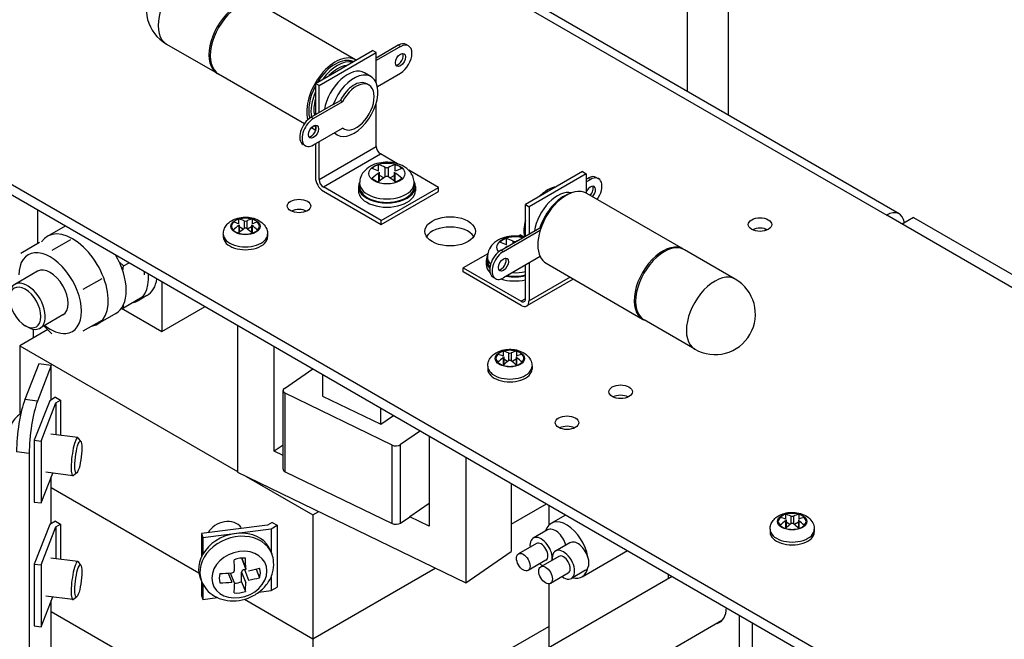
# Model space of a CAD drawing. Header units: inches. Extents: x 0 to 40.7, y 0 to 26.
# Tile 22 of 39: x 34.6 to 36.7, y 9.9 to 11.2. Entities that reach past the tile are written whole.
import ezdxf

# ---------------------------------------------------------------- set-up
doc = ezdxf.new("R2010")
doc.units = ezdxf.units.IN
doc.header["$LTSCALE"] = 0.5
doc.header["$MEASUREMENT"] = 0
doc.layers.add('AM_VIS', color=7, linetype='Continuous', lineweight=30)

msp = doc.modelspace()

# ---------------------------------------------------------------- linework, layer by layer
at = {"layer": 'AM_VIS', "color": 142}
for p, q in [((32.6449, 11.96), (37.672, 9.0576)), ((32.6449, 11.9377), (37.672, 9.0353)), ((35.6072, 11.2768), (36.4883, 10.7681)), ((36.5156, 10.7708), (35.6346, 11.2795)), ((36.8502, 10.5591), (36.4883, 10.7681))]:
    msp.add_line(p, q, dxfattribs=at)
at = {"layer": 'AM_VIS', "color": 80}
msp.add_line((36.0573, 11.0354), (36.0573, 11.7135), dxfattribs=at)
at = {"layer": 'AM_VIS', "color": 140}
for p, q in [((36.1449, 11.6611), (36.1449, 10.9848)), ((36.5463, 10.7632), (36.5215, 10.7489)), ((36.5463, 10.7632), (36.8974, 10.5605))]:
    msp.add_line(p, q, dxfattribs=at)
at = {"layer": 'AM_VIS', "color": 113}
for p, q in [((35.3388, 11.1041), (35.13, 11.2247)), ((35.2521, 11.0532), (35.3758, 11.1246)), ((35.3835, 11.1201), (35.3758, 11.1246)), ((35.4312, 11.1355), (35.3835, 11.108)), ((35.4361, 11.1326), (35.3835, 11.1023)), ((35.4361, 11.1326), (35.4312, 11.1355)), ((35.4536, 11.1344), (35.4487, 11.1372)), ((35.2598, 11.0487), (35.3835, 11.1201)), ((35.3835, 11.0543), (35.3835, 11.1201)), ((35.2281, 10.9659), (35.0425, 11.0731)), ((35.372, 11.068), (35.3581, 11.0761)), ((35.386, 11.0465), (35.4361, 11.0755)), ((35.2521, 11.0532), (35.2521, 10.9853)), ((35.2598, 11.0487), (35.2521, 11.0532)), ((35.2598, 10.9898), (35.2598, 11.0487)), ((35.3679, 11.0494), (35.3629, 11.0523)), ((35.2904, 11.0075), (35.2428, 10.9799)), ((35.3108, 11.0135), (35.2477, 10.9771)), ((35.2904, 11.0075), (35.3059, 11.0164)), ((35.3108, 11.0135), (35.3059, 11.0164)), ((35.3835, 10.9165), (35.3835, 11.0109)), ((35.2477, 10.9771), (35.2428, 10.9799)), ((35.2513, 10.9525), (35.2432, 10.9572)), ((35.2477, 10.9199), (35.3108, 10.9564)), ((35.2521, 10.9625), (35.2521, 10.9503)), ((35.3132, 10.9547), (35.3106, 10.9562)), ((35.2992, 10.9418), (35.2924, 10.9457)), ((35.2302, 10.9182), (35.2253, 10.9211)), ((35.2521, 10.9224), (35.2521, 10.8495)), ((35.2598, 10.8451), (35.2598, 10.9269)), ((35.2598, 10.8451), (35.3835, 10.9165)), ((35.2691, 10.829), (35.3928, 10.9004)), ((35.4294, 10.8793), (35.3928, 10.9004)), ((35.5181, 10.8281), (35.454, 10.8651)), ((35.8303, 10.8622), (35.7065, 10.7908)), ((35.838, 10.8578), (35.7142, 10.7863)), ((35.8303, 10.8622), (35.838, 10.8578)), ((35.838, 10.8578), (35.838, 10.8159)), ((35.838, 10.8456), (35.8423, 10.8481)), ((35.8423, 10.8481), (35.8473, 10.8453)), ((35.8598, 10.8499), (35.8648, 10.847)), ((35.3944, 10.7567), (35.2691, 10.829)), ((35.3944, 10.7567), (35.5181, 10.8281)), ((35.5181, 10.8192), (35.5181, 10.8281)), ((35.838, 10.8399), (35.8473, 10.8453)), ((35.2691, 10.8201), (35.3944, 10.7477)), ((35.3944, 10.7477), (35.5181, 10.8192)), ((35.8387, 10.8155), (36.0476, 10.6949)), ((35.7065, 10.7229), (35.7065, 10.7908)), ((35.7065, 10.7908), (35.7142, 10.7863)), ((35.7142, 10.7863), (35.7142, 10.7274)), ((35.3944, 10.7477), (35.3944, 10.7567)), ((35.6539, 10.6925), (35.7379, 10.741)), ((35.7379, 10.741), (35.7397, 10.7399)), ((35.6589, 10.6897), (35.7383, 10.7355)), ((35.6957, 10.7256), (35.6905, 10.7226)), ((35.6957, 10.7256), (35.7034, 10.7211)), ((35.6249, 10.6847), (35.5719, 10.6541)), ((35.6539, 10.6925), (35.6589, 10.6897)), ((35.7383, 10.6784), (35.6589, 10.6325)), ((35.7065, 10.5872), (35.7065, 10.66)), ((35.7142, 10.6645), (35.7142, 10.5827)), ((35.7512, 10.6639), (35.9601, 10.5434)), ((35.5719, 10.6452), (35.5719, 10.6541)), ((35.5719, 10.6541), (35.6972, 10.5818)), ((35.6972, 10.5729), (35.5719, 10.6452)), ((35.6364, 10.6336), (35.6414, 10.6308)), ((35.8031, 10.634), (35.7142, 10.5827)), ((35.8101, 10.6299), (35.7093, 10.5717)), ((35.7065, 10.5872), (35.6972, 10.5818))]:
    msp.add_line(p, q, dxfattribs=at)
at = {"layer": 'AM_VIS', "color": 222}
for p, q in [((34.9296, 11.1383), (35.0395, 11.0749)), ((35.0395, 11.0749), (35.0411, 11.074)), ((36.1604, 10.6298), (36.0506, 10.6932)), ((36.0729, 10.4782), (35.9631, 10.5416))]:
    msp.add_line(p, q, dxfattribs=at)
at = {"layer": 'AM_VIS', "color": 161}
for p, q in [((35.3887, 10.8634), (35.3887, 10.8772)), ((35.4032, 10.8509), (35.4032, 10.8715)), ((35.4103, 10.8509), (35.4103, 10.8715)), ((35.4248, 10.8634), (35.4248, 10.8772)), ((35.3889, 10.8401), (35.3889, 10.8592)), ((35.3904, 10.8413), (35.3904, 10.8614)), ((35.3997, 10.8485), (35.3904, 10.8538)), ((35.4231, 10.8538), (35.4138, 10.8485)), ((35.4231, 10.8413), (35.4231, 10.8614)), ((35.4246, 10.8401), (35.4246, 10.8592)), ((35.3451, 10.8299), (35.3451, 10.821)), ((35.3477, 10.8299), (35.3477, 10.8374)), ((35.4658, 10.8299), (35.4658, 10.8374)), ((35.4684, 10.8299), (35.4684, 10.821)), ((35.6653, 10.7037), (35.6653, 10.7176)), ((35.6655, 10.6992), (35.6655, 10.6995)), ((35.667, 10.7001), (35.667, 10.7017)), ((35.6797, 10.7074), (35.6797, 10.7118)), ((35.6869, 10.7116), (35.6869, 10.7118)), ((35.6242, 10.6702), (35.6242, 10.6777)), ((35.6216, 10.6702), (35.6216, 10.6613)), ((36.0151, 9.992), (36.0151, 9.9814)), ((36.1697, 9.7468), (36.1697, 9.9027)), ((36.1976, 9.7629), (36.1976, 9.8866))]:
    msp.add_line(p, q, dxfattribs=at)
at = {"layer": 'AM_VIS', "color": 31}
for p, q in [((34.6513, 10.7074), (34.6513, 10.7793)), ((34.7104, 10.7446), (34.6717, 10.7222)), ((34.6142, 10.686), (34.6549, 10.7095)), ((34.6819, 10.692), (34.7226, 10.7155)), ((34.8273, 10.6668), (34.8365, 10.6581)), ((34.8351, 10.6473), (34.8365, 10.6581)), ((34.8365, 10.6581), (34.8489, 10.6652)), ((34.6507, 10.647), (34.6012, 10.6184)), ((34.881, 10.6468), (34.8811, 10.6387)), ((34.7495, 10.6078), (34.7902, 10.6314)), ((34.9197, 10.6244), (34.9197, 10.5164)), ((34.8365, 10.5679), (34.8773, 10.5914)), ((34.8874, 10.5942), (34.8681, 10.583)), ((34.8357, 10.5728), (34.8365, 10.5678)), ((34.9197, 10.5164), (35.0132, 10.5704)), ((34.7054, 10.5522), (34.6559, 10.5237)), ((34.8197, 10.5551), (34.7811, 10.5328)), ((34.8323, 10.5668), (34.9197, 10.5164)), ((34.8325, 10.5672), (34.8365, 10.5678)), ((34.6239, 10.5291), (34.6286, 10.5264)), ((34.6644, 10.5285), (34.6818, 10.5115)), ((34.7495, 10.5176), (34.7902, 10.5411)), ((34.653, 10.4464), (34.6231, 10.3694)), ((34.6803, 10.4429), (34.6505, 10.3658)), ((34.6803, 10.4429), (34.653, 10.4464)), ((34.6803, 10.3687), (34.6803, 10.4429)), ((34.6505, 10.3658), (34.6231, 10.3694)), ((34.6325, 10.2526), (34.6052, 10.2562)), ((34.6325, 10.2526), (34.6325, 8.0967)), ((34.6803, 10.1008), (34.6803, 10.2022)), ((34.6803, 9.8329), (34.6803, 9.9343))]:
    msp.add_line(p, q, dxfattribs=at)
at = {"layer": 'AM_VIS', "color": 62}
for p, q in [((35.0858, 10.7594), (35.0858, 10.7491)), ((35.086, 10.7457), (35.086, 10.7292)), ((35.0872, 10.7475), (35.0872, 10.7303)), ((35.0957, 10.7376), (35.0872, 10.7425)), ((35.0976, 10.7557), (35.0976, 10.739)), ((35.1034, 10.7557), (35.1034, 10.739)), ((35.1138, 10.7425), (35.1053, 10.7376)), ((35.1138, 10.7475), (35.1138, 10.7303)), ((35.115, 10.7457), (35.115, 10.7292)), ((35.1152, 10.7594), (35.1152, 10.7491)), ((35.0526, 10.727), (35.0526, 10.7209)), ((35.1484, 10.727), (35.1484, 10.7209)), ((35.6581, 10.4736), (35.6581, 10.4633)), ((35.6699, 10.47), (35.6699, 10.4532)), ((35.6757, 10.47), (35.6757, 10.4532)), ((35.6875, 10.4736), (35.6875, 10.4633)), ((35.6583, 10.4599), (35.6583, 10.4434)), ((35.6595, 10.4618), (35.6595, 10.4445)), ((35.668, 10.4518), (35.6595, 10.4567)), ((35.6861, 10.4567), (35.6776, 10.4518)), ((35.6861, 10.4618), (35.6861, 10.4445)), ((35.6873, 10.4599), (35.6873, 10.4434)), ((35.6249, 10.4412), (35.6249, 10.4352)), ((35.7207, 10.4412), (35.7207, 10.4352)), ((36.2691, 10.1209), (36.2691, 10.1106)), ((36.2693, 10.1071), (36.2693, 10.0906)), ((36.2705, 10.109), (36.2705, 10.0918)), ((36.279, 10.099), (36.2705, 10.104)), ((36.2809, 10.1172), (36.2809, 10.1004)), ((36.2867, 10.1172), (36.2867, 10.1004)), ((36.2971, 10.104), (36.2886, 10.099)), ((36.2971, 10.109), (36.2971, 10.0918)), ((36.2983, 10.1071), (36.2983, 10.0906)), ((36.2985, 10.1209), (36.2985, 10.1106)), ((36.2359, 10.0885), (36.2359, 10.0824)), ((36.3317, 10.0885), (36.3317, 10.0824))]:
    msp.add_line(p, q, dxfattribs=at)
at = {"layer": 'AM_VIS', "color": 210}
for p, q in [((36.2251, 10.7376), (36.2252, 10.7345)), ((36.2252, 10.7376), (36.2252, 10.7386))]:
    msp.add_line(p, q, dxfattribs=at)
at = {"layer": 'AM_VIS', "color": 212}
for p, q in [((35.0832, 10.53), (35.0832, 10.2121)), ((35.1628, 10.2575), (35.1628, 10.4841)), ((35.185, 10.3934), (35.2465, 10.4357)), ((35.2675, 10.4236), (35.2675, 10.3765)), ((35.1819, 10.2188), (35.1819, 10.3885)), ((35.1866, 10.213), (35.1866, 10.3827)), ((35.4178, 10.2706), (35.1866, 10.3827)), ((35.2675, 10.3765), (35.3932, 10.3156)), ((35.3932, 10.3156), (35.3932, 10.351)), ((35.3932, 10.3156), (35.4212, 10.3348)), ((35.4794, 10.3012), (35.4363, 10.2716)), ((35.4363, 10.1019), (35.4363, 10.2716)), ((35.4979, 10.2906), (35.4979, 10.0952)), ((35.1819, 10.2707), (35.1628, 10.2575)), ((35.1819, 10.2482), (35.1628, 10.2575)), ((35.4178, 10.101), (35.4178, 10.2706)), ((35.5775, 10.2446), (35.5775, 9.9726)), ((35.0832, 10.2121), (35.5775, 9.9726)), ((35.1866, 10.213), (35.4178, 10.101)), ((35.6759, 10.1878), (35.6759, 10.0404)), ((35.4979, 10.1443), (35.456, 10.1154)), ((35.4363, 10.1019), (35.456, 10.1154)), ((35.4979, 10.0952), (35.456, 10.1154)), ((35.5775, 9.9726), (35.6759, 10.0404))]:
    msp.add_line(p, q, dxfattribs=at)
at = {"layer": 'AM_VIS', "color": 133}
for p, q in [((34.6725, 10.5205), (34.6123, 10.4857)), ((34.6123, 10.4857), (34.6123, 10.3375)), ((34.6123, 10.4857), (35.0832, 10.2139)), ((34.6768, 10.3667), (34.6436, 10.2813)), ((34.6583, 10.2794), (34.6904, 10.362)), ((34.6896, 10.3741), (34.6768, 10.3667)), ((34.6896, 10.3741), (34.7005, 10.3679)), ((34.6904, 10.362), (34.7005, 10.3679)), ((34.6904, 10.362), (34.6904, 10.2929)), ((34.7005, 10.3679), (34.7005, 10.2916)), ((34.6436, 10.2813), (34.6583, 10.2794)), ((34.6436, 10.2813), (34.6436, 10.1473)), ((34.6583, 10.2794), (34.6583, 10.1454)), ((34.6583, 10.1454), (34.6833, 10.21)), ((35.1022, 10.2029), (35.2465, 10.1196)), ((34.6803, 10.1786), (34.9999, 9.9941)), ((34.6436, 10.1473), (34.6583, 10.1454)), ((35.6759, 10.0996), (35.7523, 10.1437)), ((35.2465, 10.1196), (35.2591, 10.1269)), ((35.1583, 10.1035), (35.1482, 10.0977)), ((35.1583, 10.1035), (35.1692, 10.0973)), ((35.2465, 10.1196), (35.2465, 9.8517)), ((35.1482, 10.0977), (35.0051, 10.0792)), ((35.0084, 10.0707), (35.1563, 10.0898)), ((35.1563, 10.0898), (35.1692, 10.0973)), ((35.1563, 10.0898), (35.1563, 10.0388)), ((35.1692, 10.0973), (35.1692, 9.9633)), ((35.0051, 10.0792), (35.0084, 10.0707)), ((35.0051, 10.0792), (35.0051, 10.0285)), ((35.0084, 10.0707), (35.0084, 10.0348)), ((35.2465, 9.8517), (35.5114, 10.0046)), ((35.0051, 9.9773), (35.0051, 9.9452)), ((35.1563, 9.986), (35.1563, 9.9559)), ((35.0084, 9.97), (35.0084, 9.9367)), ((35.1294, 9.9524), (35.1563, 9.9559)), ((35.1563, 9.9559), (35.1692, 9.9633)), ((35.0051, 9.9452), (35.0084, 9.9367)), ((35.0084, 9.9367), (35.0398, 9.9408)), ((35.0985, 9.9371), (35.2465, 9.8517))]:
    msp.add_line(p, q, dxfattribs=at)
at = {"layer": 'AM_VIS', "color": 52}
msp.add_line((34.6411, 10.5215), (34.6411, 10.5023), dxfattribs=at)
at = {"layer": 'AM_VIS', "color": 53}
for p, q in [((34.7377, 10.2868), (34.6794, 10.2943)), ((34.7443, 10.2787), (34.739, 10.2859)), ((34.727, 10.2043), (34.6688, 10.2119)), ((34.7355, 10.2104), (34.7285, 10.2048)), ((35.1549, 10.0423), (35.1575, 10.0355)), ((34.7377, 10.0189), (34.6794, 10.0264)), ((34.7443, 10.0108), (34.739, 10.018)), ((35.0924, 10.0261), (35.1013, 10.0032)), ((35.0926, 10.0247), (35.1016, 10.0017)), ((35.0923, 9.975), (35.0923, 9.9957)), ((35.0923, 9.9957), (35.1013, 9.9727)), ((35.0984, 10.0015), (35.1015, 10.0019)), ((35.0984, 10.0015), (35.1073, 9.9785)), ((35.124, 10.0024), (35.1312, 9.9838)), ((35.0028, 9.9833), (35.0054, 9.9765)), ((35.0631, 9.9937), (35.0708, 9.9738)), ((35.0677, 9.994), (35.0767, 9.9709)), ((35.0923, 9.975), (35.1005, 9.9541)), ((34.727, 9.9364), (34.6688, 9.944)), ((34.7355, 9.9425), (34.7285, 9.9369))]:
    msp.add_line(p, q, dxfattribs=at)
at = {"layer": 'AM_VIS', "color": 171}
for p, q in [((34.6803, 10.1786), (34.9999, 9.9941)), ((35.6759, 10.0996), (35.7523, 10.1437)), ((35.7569, 10.141), (35.7569, 10.0972)), ((34.6896, 10.1062), (34.6768, 10.0988)), ((34.6896, 10.1062), (34.7005, 10.0999)), ((34.6768, 10.0988), (34.6436, 10.0134)), ((34.6583, 10.0115), (34.6904, 10.0941)), ((34.6904, 10.0941), (34.7005, 10.0999)), ((34.6904, 10.0941), (34.6904, 10.025)), ((34.7005, 10.0999), (34.7005, 10.0237)), ((34.6436, 10.0134), (34.6583, 10.0115)), ((34.6436, 10.0134), (34.6436, 9.8794)), ((34.6583, 10.0115), (34.6583, 9.8775)), ((35.2465, 9.8517), (35.5114, 10.0046)), ((35.7569, 9.9706), (35.7569, 9.8785)), ((34.6583, 9.8775), (34.6833, 9.9421)), ((35.0985, 9.9371), (35.2465, 9.8517)), ((34.6803, 9.9106), (34.9999, 9.7262)), ((34.6803, 9.9106), (34.9999, 9.7262)), ((34.6436, 9.8794), (34.6583, 9.8775)), ((35.2465, 9.5838), (35.7569, 9.8785)), ((35.2465, 9.5838), (35.7569, 9.8785)), ((35.7569, 9.8785), (35.7569, 9.8324)), ((35.2465, 9.8517), (35.2465, 9.5838))]:
    msp.add_line(p, q, dxfattribs=at)
at = {"layer": 'AM_VIS', "color": 103}
for p, q in [((35.7622, 10.1015), (35.7938, 10.1197)), ((35.7544, 10.0872), (35.7234, 10.0693)), ((35.8027, 10.0593), (35.7718, 10.0414)), ((35.7301, 10.0578), (35.6914, 10.0355)), ((35.829, 9.9859), (35.9273, 10.0427)), ((35.7509, 10.0218), (35.7122, 9.9995)), ((35.7784, 10.0299), (35.7398, 10.0076)), ((35.8368, 10.0002), (35.8059, 9.9823)), ((35.7992, 9.9939), (35.7605, 9.9716))]:
    msp.add_line(p, q, dxfattribs=at)
at = {"layer": 'AM_VIS', "color": 12}
for p, q in [((36.0242, 9.9867), (35.6965, 9.7975)), ((36.1317, 9.8909), (35.7648, 9.6791))]:
    msp.add_line(p, q, dxfattribs=at)
at = {"layer": 'AM_VIS', "color": 222}
for centre, radius, start, end in [((34.9734, 11.214), 0.0875, 60, 240), ((36.0317, 10.6593), 0.0388, 60.846, 98.1191), ((36.1167, 10.554), 0.0875, 240, 60), ((35.983, 10.5749), 0.0388, 201.8969, 239.1379)]:
    msp.add_arc(centre, radius, start, end, dxfattribs=at)
at = {"layer": 'AM_VIS', "color": 161}
for centre, radius, start, end in [((35.4067, 10.8803), 0.00949, 247.9516, 292.0484), ((35.4067, 10.8451), 0.00679, 58.3467, 121.6533), ((35.6833, 10.7206), 0.00949, 247.9516, 292.0484)]:
    msp.add_arc(centre, radius, start, end, dxfattribs=at)
at = {"layer": 'AM_VIS', "color": 62}
for centre, radius, start, end in [((35.0625, 10.6942), 0.0597, 66.8576, 78.7189), ((35.1551, 10.6519), 0.1165, 126.4023, 133.9879), ((35.0741, 10.7009), 0.0597, 66.8576, 78.7188), ((35.1005, 10.7638), 0.00857, 250.1861, 289.8136), ((35.1268, 10.7009), 0.0597, 101.2811, 113.1422), ((35.1384, 10.6942), 0.0597, 101.2811, 113.1422), ((35.0458, 10.6519), 0.1165, 46.012, 53.5975), ((35.1667, 10.6452), 0.1165, 126.4023, 133.9879), ((35.1005, 10.7346), 0.00522, 56.1921, 123.8076), ((35.0342, 10.6452), 0.1165, 46.012, 53.5975), ((35.6348, 10.4084), 0.0597, 66.8576, 78.7189), ((35.6464, 10.4151), 0.0597, 66.8576, 78.7188), ((35.6728, 10.478), 0.00857, 250.1861, 289.8136), ((35.6991, 10.4151), 0.0597, 101.2811, 113.1422), ((35.7108, 10.4084), 0.0597, 101.2811, 113.1422), ((35.7274, 10.3661), 0.1165, 126.4023, 133.9879), ((35.739, 10.3594), 0.1165, 126.4023, 133.9879), ((35.6728, 10.4489), 0.00522, 56.1921, 123.8076), ((35.6065, 10.3594), 0.1165, 46.012, 53.5975), ((35.6182, 10.3661), 0.1165, 46.012, 53.5975), ((36.2458, 10.0556), 0.0597, 66.8576, 78.7189), ((36.3384, 10.0134), 0.1165, 126.4023, 133.9879), ((36.2574, 10.0623), 0.0597, 66.8576, 78.7188), ((36.2838, 10.1253), 0.00857, 250.1861, 289.8136), ((36.2838, 10.0961), 0.00522, 56.1921, 123.8076), ((36.3101, 10.0623), 0.0597, 101.2811, 113.1422), ((36.3217, 10.0556), 0.0597, 101.2811, 113.1422), ((36.2291, 10.0134), 0.1165, 46.012, 53.5975), ((36.35, 10.0066), 0.1165, 126.4023, 133.9879), ((36.2175, 10.0066), 0.1165, 46.012, 53.5975)]:
    msp.add_arc(centre, radius, start, end, dxfattribs=at)
at = {"layer": 'AM_VIS', "color": 53}
for centre, radius, start, end in [((34.6362, 10.2992), 0.045, 118.9452, 163.7933), ((35.0707, 10.0005), 0.00626, 271.5145, 356.5039)]:
    msp.add_arc(centre, radius, start, end, dxfattribs=at)
at = {"layer": 'AM_VIS', "color": 222}
for centre, major_axis in [((34.9734, 11.214), (0.0437, 0.0758)), ((35.0832, 11.1506), (0.0437, 0.0758)), ((36.0068, 10.6174), (0.0438, 0.0758)), ((36.1167, 10.554), (0.0438, 0.0758))]:
    msp.add_ellipse(centre, major_axis=major_axis, ratio=0.57735, start_param=0, end_param=3.141593, dxfattribs=at)
at = {"layer": 'AM_VIS', "color": 113}
for centre, major_axis, start_param, end_param in [((35.0862, 11.1489), (0.0438, 0.0758), 0, 3.141593), ((35.4312, 11.1069), (0.0175, 0.0303), 0, 0.785398), ((35.4361, 11.104), (0.0175, 0.0303), 3.926991, 7.068583), ((35.2951, 11.0283), (0.0438, 0.0758), 6.266207, 8.915141), ((35.2951, 11.0283), (0.0408, 0.0707), 0.055, 1.515796), ((35.3, 11.0255), (0.0408, 0.0707), 0.194883, 1.375914), ((35.4361, 11.104), (0.0077, 0.0133), 5.497787, 11.780972), ((35.4312, 11.1069), (0.0077, 0.0133), 3.470753, 5.954025), ((35.3217, 11.013), (0.0364, 0.0631), 0, 2.144059), ((35.3, 11.0255), (0.0364, 0.0631), 0.411556, 1.159241), ((35.3356, 11.0049), (0.0364, 0.0631), 2.970314, 8.137792), ((35.2951, 11.0283), (0.0408, 0.0707), 1.625796, 2.636441), ((35.3356, 11.0049), (0.0273, 0.0474), 0, 1.661111), ((35.3405, 11.0021), (0.0273, 0.0474), 3.050107, 7.944296), ((35.3, 11.0255), (0.0408, 0.0707), 1.765679, 2.544572), ((35.3, 11.0255), (0.0364, 0.0631), 1.982352, 2.567639), ((35.2428, 10.9514), (0.0175, 0.0303), 0.785398, 3.141593), ((35.2477, 10.9485), (0.0175, 0.0303), 0.785398, 3.926991), ((35.2477, 10.9485), (0.0077, 0.0133), 5.497787, 11.780972), ((35.2428, 10.9514), (0.0077, 0.0133), 3.470753, 5.954025), ((35.2951, 11.0283), (0.0438, 0.0758), 2.961855, 3.158571), ((35.2951, 11.0283), (0.0408, 0.0707), 3.001024, 3.086593), ((35.3, 11.0255), (0.0408, 0.0707), 2.905009, 2.94671), ((35.3928, 10.9112), (-0.0066, 0.0114), 0.785398, 2.356194), ((35.2691, 10.8397), (-0.012, 0.0208), 0.785398, 2.356194), ((35.8423, 10.8196), (0.0175, 0.0303), 0, 0.785398), ((35.8473, 10.8167), (0.0175, 0.0303), 4.559648, 7.068583), ((35.2691, 10.8397), (-0.0066, 0.0114), 0.785398, 2.356194), ((35.7545, 10.7631), (0.0364, 0.0631), 0.411556, 1.159241), ((35.8473, 10.8167), (0.0077, 0.0133), 4.357202, 8.09828), ((35.8423, 10.8196), (0.0077, 0.0133), 4.357202, 5.954025), ((35.7761, 10.7506), (0.0364, 0.0631), 0.16914, 2.14465), ((35.79, 10.7426), (0.0408, 0.0707), 0.585762, 1.913351), ((35.795, 10.7397), (0.0437, 0.0758), 0, 1.944896), ((35.7545, 10.7631), (0.0364, 0.0631), 1.982352, 2.56823), ((35.795, 10.7397), (0.0437, 0.0758), 1.944896, 2.76793), ((36.0038, 10.6191), (0.0438, 0.0758), 6.250073, 9.45789), ((35.6539, 10.664), (0.0175, 0.0303), 0.785398, 3.141593), ((35.6589, 10.6611), (0.0175, 0.0303), 0.785398, 3.926991), ((35.6589, 10.6611), (0.0077, 0.0133), 5.497787, 11.780972), ((35.795, 10.7397), (0.0437, 0.0758), 2.76793, 3.141593), ((35.6539, 10.664), (0.0077, 0.0133), 3.470753, 5.954025), ((35.6972, 10.5925), (-0.0066, 0.0114), 2.356194, 3.926991), ((35.6972, 10.5925), (-0.012, 0.0208), 2.356194, 3.926991)]:
    msp.add_ellipse(centre, major_axis=major_axis, ratio=0.57735, start_param=start_param, end_param=end_param, dxfattribs=at)
at = {"layer": 'AM_VIS', "color": 161}
for centre, major_axis, start_param, end_param in [((35.4067, 10.8582), (-0.0391, 0), 5.497787, 11.780972), ((35.4067, 10.8586), (-0.037, 0), 5.221561, 5.774014), ((35.3996, 10.724), (-0.0819, 0.1418), 5.590257, 5.716689), ((35.4139, 10.7322), (-0.0819, 0.1418), 5.590257, 5.716689), ((35.3996, 10.7322), (0.0819, 0.1418), 0.566496, 0.692929), ((35.4139, 10.724), (0.0819, 0.1418), 0.566496, 0.692929), ((35.4067, 10.8586), (-0.037, 0), 3.650764, 4.203217), ((35.3996, 10.7322), (0.0819, 0.1418), 0.877868, 1.0043), ((35.4067, 10.8586), (-0.037, 0), 0.509172, 1.061625), ((35.4139, 10.724), (0.0819, 0.1418), 0.877868, 1.0043), ((35.3996, 10.724), (-0.0819, 0.1418), 5.278885, 5.405318), ((35.4139, 10.7322), (-0.0819, 0.1418), 5.278885, 5.405318), ((35.4067, 10.8586), (-0.037, 0), 2.079968, 2.632421), ((35.4067, 10.8299), (-0.0617, 0), 5.983534, 9.724429), ((35.4067, 10.8374), (-0.0591, 0), 0, 3.141593), ((35.4067, 10.8299), (-0.0591, 0), 0, 3.141593), ((35.4067, 10.821), (-0.0617, 0), 0, 3.141593), ((35.6833, 10.6985), (-0.0391, 0), 4.278523, 6.741994), ((35.6833, 10.6989), (-0.037, 0), 5.221561, 5.774014), ((35.6762, 10.5643), (-0.0819, 0.1418), 5.590257, 5.716689), ((35.6762, 10.5725), (0.0819, 0.1418), 0.877868, 0.898047), ((35.6904, 10.5725), (-0.0819, 0.1418), 5.590257, 5.716689), ((35.6762, 10.5725), (0.0819, 0.1418), 0.672749, 0.692929), ((35.6833, 10.6702), (-0.0617, 0), 5.983534, 6.788436), ((35.6833, 10.6777), (-0.0591, 0), 0, 0.485847), ((35.6833, 10.6613), (-0.0617, 0), 0, 0.521369), ((35.6833, 10.6702), (-0.0591, 0), 0, 0.433447), ((35.6833, 10.6702), (-0.0617, 0), 1.272842, 1.956402), ((35.6833, 10.6702), (-0.0591, 0), 1.296554, 1.974511), ((35.6833, 10.6777), (-0.0591, 0), 1.485512, 1.974511), ((35.6833, 10.6613), (-0.0617, 0), 1.066711, 1.956402), ((36.0924, 9.9471), (-0.0346, 0.0599), 2.99262, 3.930273)]:
    msp.add_ellipse(centre, major_axis=major_axis, ratio=0.57735, start_param=start_param, end_param=end_param, dxfattribs=at)
at = {"layer": 'AM_VIS', "color": 142}
for centre, major_axis, start_param, end_param in [((35.2165, 10.7879), (-0.0254, 0), 2.356194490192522, 8.639379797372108), ((35.2165, 10.7656), (-0.0254, 0), 4.00794, 5.416838), ((35.5435, 10.7331), (-0.0547, 0), 2.356194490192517, 8.639379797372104), ((36.2142, 10.7477), (-0.0254, 0), 2.356194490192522, 8.639379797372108), ((36.4883, 10.7234), (0.0273, 0.0474), 5.638249, 7.068583), ((35.5435, 10.7108), (-0.0547, 0), 3.50296, 5.921818), ((36.2142, 10.7254), (-0.0254, 0), 4.00794, 5.416838), ((35.9125, 10.3861), (-0.0254, 0), 2.356194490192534, 8.63937979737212), ((35.9125, 10.3637), (-0.0254, 0), 4.00794, 5.416838), ((35.7965, 10.3191), (-0.0254, 0), 2.356194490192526, 8.639379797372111), ((35.7965, 10.2967), (-0.0254, 0), 4.00794, 5.416838)]:
    msp.add_ellipse(centre, major_axis=major_axis, ratio=0.57735, start_param=start_param, end_param=end_param, dxfattribs=at)
at = {"layer": 'AM_VIS', "color": 62}
for centre, major_axis, start_param, end_param in [((35.1005, 10.7439), (-0.0317, 0), 2.35619449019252, 8.639379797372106), ((35.1005, 10.7442), (-0.0301, 0), 4.203214, 5.22155), ((35.1005, 10.7442), (-0.0301, 0), 5.774003, 6.792354), ((35.1005, 10.7442), (-0.0301, 0), 5.22155, 5.774003), ((35.1005, 10.7442), (-0.0301, 0), 3.926991, 4.203214), ((35.1005, 10.6384), (0.0665, 0.1152), 0.544996, 0.557106), ((35.1005, 10.7442), (-0.0301, 0), 3.650767, 3.926991), ((35.1005, 10.7442), (-0.0301, 0), 2.632432, 3.650767), ((35.1005, 10.727), (-0.0479, 0), 0, 3.141593), ((35.1005, 10.7209), (-0.0479, 0), 0, 3.141593), ((35.1005, 10.7442), (-0.0301, 0), 0.509168, 1.061628), ((35.1005, 10.7442), (-0.0301, 0), 1.061628, 2.079979), ((35.1005, 10.7442), (-0.0301, 0), 2.079979, 2.632432), ((35.6728, 10.4581), (-0.0317, 0), 2.356194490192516, 8.6393797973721), ((35.6728, 10.4584), (-0.0301, 0), 5.774003, 6.792354), ((35.6728, 10.4584), (-0.0301, 0), 5.22155, 5.774003), ((35.6728, 10.4584), (-0.0301, 0), 4.203214, 5.22155), ((35.6728, 10.4584), (-0.0301, 0), 3.926991, 4.203214), ((35.6728, 10.3526), (0.0665, 0.1152), 0.544996, 0.557106), ((35.6728, 10.4584), (-0.0301, 0), 3.650767, 3.926991), ((35.6728, 10.4584), (-0.0301, 0), 2.632432, 3.650767), ((35.6728, 10.4584), (-0.0301, 0), 0.509168, 1.061628), ((35.6728, 10.4584), (-0.0301, 0), 1.061628, 2.079979), ((35.6728, 10.4584), (-0.0301, 0), 2.079979, 2.632432), ((35.6728, 10.4412), (-0.0479, 0), 0, 3.141593), ((35.6728, 10.4352), (-0.0479, 0), 0, 3.141593), ((36.2838, 10.1054), (-0.0317, 0), 2.356194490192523, 8.639379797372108), ((36.2838, 10.1057), (-0.0301, 0), 4.203214, 5.22155), ((36.2838, 10.1057), (-0.0301, 0), 5.774003, 6.792354), ((36.2838, 10.1057), (-0.0301, 0), 5.22155, 5.774003), ((36.2838, 10.1057), (-0.0301, 0), 3.926991, 4.203214), ((36.2838, 9.9998), (0.0665, 0.1152), 0.544996, 0.557106), ((36.2838, 10.1057), (-0.0301, 0), 3.650767, 3.926991), ((36.2838, 10.1057), (-0.0301, 0), 2.632432, 3.650767), ((36.2838, 10.0885), (-0.0479, 0), 0, 3.141593), ((36.2838, 10.0824), (-0.0479, 0), 0, 3.141593), ((36.2838, 10.1057), (-0.0301, 0), 0.509168, 1.061628), ((36.2838, 10.1057), (-0.0301, 0), 1.061628, 2.079979), ((36.2838, 10.1057), (-0.0301, 0), 2.079979, 2.632432)]:
    msp.add_ellipse(centre, major_axis=major_axis, ratio=0.57735, start_param=start_param, end_param=end_param, dxfattribs=at)
at = {"layer": 'AM_VIS', "color": 31}
for centre, major_axis, ratio, start_param, end_param in [((34.7651, 10.6498), (-0.0547, 0.0947), 0.57735, 6.272368, 6.283185), ((34.7264, 10.6275), (-0.0547, 0.0947), 0.57735, 2.921768, 6.556523), ((34.678, 10.5996), (-0.0479, 0.0829), 0.57735, 6.021386, 7.068583), ((34.678, 10.5996), (-0.0479, 0.0829), 0.57735, 4.974188, 6.021386), ((34.7651, 10.6498), (-0.0547, 0.0947), 0.57735, 3.141593, 4.723206), ((34.678, 10.5996), (-0.0273, 0.0474), 0.57735, 3.141593, 6.283185), ((34.678, 10.5996), (-0.0479, 0.0829), 0.57735, 3.926991, 4.974188), ((34.8134, 10.6777), (-0.0547, 0.0947), 0.57735, 2.921768, 4.016826), ((34.6286, 10.571), (-0.0273, 0.0474), 0.57735, 2.356194, 7.068583), ((34.6239, 10.5683), (-0.0241, 0.0417), 0.57735, 0.785398, 7.068583), ((34.8327, 10.6889), (-0.0547, 0.0947), 0.57735, 3.141593, 3.766011), ((34.678, 10.5996), (-0.0479, 0.0829), 0.57735, 2.879793, 3.926991), ((34.678, 10.5996), (-0.0479, 0.0829), 0.57735, 2.179042, 2.879793), ((34.6231, 10.3024), (0.0105, 0.0814), 0.178415, 0.627058, 2.197854), ((34.6505, 10.2989), (0.0105, 0.0814), 0.178415, 0.627058, 2.197854)]:
    msp.add_ellipse(centre, major_axis=major_axis, ratio=ratio, start_param=start_param, end_param=end_param, dxfattribs=at)
at = {"layer": 'AM_VIS', "color": 210}
for start_param, end_param in [(0.763557, 0.785398), (0.785398, 0.853509)]:
    msp.add_ellipse((36.2638, 10.7153), major_axis=(-0.0273, 0.0474), ratio=0.57735, start_param=start_param, end_param=end_param, dxfattribs=at)
at = {"layer": 'AM_VIS', "color": 212}
for centre, start_param, end_param in [((35.195, 10.3885), 5.585054, 7.15585), ((35.4263, 10.2765), 0.872665, 2.443461), ((35.195, 10.2188), 0, 0.872665), ((35.4263, 10.1068), 0.872665, 2.443461)]:
    msp.add_ellipse(centre, major_axis=(-0.0131, 0), ratio=0.57735, start_param=start_param, end_param=end_param, dxfattribs=at)
at = {"layer": 'AM_VIS', "color": 53}
for centre, major_axis, ratio, start_param, end_param in [((34.7324, 10.2455), (0.0053, 0.0412), 0.178415, 6.100853, 9.607111), ((34.7388, 10.2447), (0.0045, 0.0347), 0.178415, 2.197854, 8.481039), ((35.0564, 10.0708), (-0.0388, -0.015), 0.796765, 3.37706, 5.524076), ((35.0815, 10.006), (0.0761, 0.0295), 0.796765, 0, 3.141593), ((35.0788, 10.0128), (0.0761, 0.0295), 0.796765, 0, 3.141593), ((35.0874, 9.9906), (0.057, 0.0221), 0.796765, 5.983471, 12.266656), ((34.7324, 9.9776), (0.0053, 0.0412), 0.178415, 6.100853, 9.607111), ((34.7388, 9.9768), (0.0045, 0.0347), 0.178415, 2.197854, 8.481039), ((35.0883, 9.9884), (-0.0426, -0.0165), 0.796765, 4.136448, 4.688901), ((35.0294, 10.1074), (-0.028, 0.2166), 0.178415, 4.171076, 4.288123), ((35.0984, 10.027), (-0.00581, -0.00225), 0.796765, 5.996037, 6.283185), ((35.0537, 10.1105), (-0.028, 0.2166), 0.178415, 4.171076, 4.288123), ((35.0984, 9.9964), (-0.00581, -0.00225), 0.796765, 4.412675, 5.983471), ((35.0415, 10.1191), (-0.2184, 0), 0.57735, 1.87683, 1.993878), ((35.0883, 9.9884), (-0.0426, -0.0165), 0.796765, 2.565652, 3.118105), ((35.0883, 9.9884), (-0.0426, -0.0165), 0.796765, 5.707244, 6.259698), ((35.0415, 10.1191), (-0.2184, 0), 0.57735, 1.588295, 1.705342), ((35.0415, 10.0988), (-0.2184, 0), 0.57735, 1.588295, 1.705342), ((35.0802, 10.0094), (0.0426, 0.0165), 0.796765, 4.327697, 4.688901), ((35.0415, 10.0988), (-0.2184, 0), 0.57735, 1.87683, 1.993878), ((35.0294, 10.1074), (-0.028, 0.2166), 0.178415, 3.88254, 3.999587), ((35.0883, 9.9884), (-0.0426, -0.0165), 0.796765, 0.994855, 1.547309), ((35.0537, 10.1105), (-0.028, 0.2166), 0.178415, 3.88254, 3.999587)]:
    msp.add_ellipse(centre, major_axis=major_axis, ratio=ratio, start_param=start_param, end_param=end_param, dxfattribs=at)
at = {"layer": 'AM_VIS', "color": 103}
for centre, major_axis, start_param, end_param in [((35.7956, 10.0437), (-0.0334, 0.0578), 4.140631, 6.790462), ((35.7714, 10.0577), (-0.0171, 0.0296), 4.282819, 6.283185), ((35.7405, 10.0398), (-0.0171, 0.0296), 3.772478, 7.199215), ((35.7405, 10.0398), (-0.0104, 0.018), 3.141593, 6.283185), ((35.8198, 10.0297), (-0.0171, 0.0296), 4.35441, 6.283185), ((35.7018, 10.0175), (-0.0104, 0.018), 0.785398, 7.068583), ((35.7888, 10.0119), (-0.0171, 0.0296), 2.225563, 7.199215), ((35.7888, 10.0119), (-0.0104, 0.018), 3.141593, 6.283185), ((35.8198, 10.0297), (-0.0171, 0.0296), 3.499572, 4.35441), ((35.7501, 9.9896), (-0.0104, 0.018), 0.785398, 7.068583), ((35.7405, 10.0398), (-0.0171, 0.0296), 2.225563, 2.510707), ((35.7956, 10.0437), (-0.0334, 0.0578), 2.632886, 3.713351), ((35.8198, 10.0297), (-0.0171, 0.0296), 3.141593, 3.499572)]:
    msp.add_ellipse(centre, major_axis=major_axis, ratio=0.57735, start_param=start_param, end_param=end_param, dxfattribs=at)
at = {"layer": 'AM_VIS', "color": 161}
for points, knots in [([(35.4658, 10.8374), (35.4658, 10.8417), (35.465, 10.8459), (35.4622, 10.854), (35.46, 10.8578), (35.4545, 10.865), (35.451, 10.8682), (35.4425, 10.8742), (35.4373, 10.8767), (35.4259, 10.8806), (35.4196, 10.8818), (35.4068, 10.8828), (35.4004, 10.8826), (35.3878, 10.8806), (35.3816, 10.8789), (35.3698, 10.8736), (35.3643, 10.87), (35.3556, 10.8612), (35.3523, 10.8564), (35.3486, 10.8466), (35.3477, 10.842), (35.3477, 10.8374)], [3.926991, 3.926991, 3.926991, 3.926991, 4.127088, 4.127088, 4.343481, 4.343481, 4.611084, 4.611084, 4.962215, 4.962215, 5.363429, 5.363429, 5.762505, 5.762505, 6.163316, 6.163316, 6.556308, 6.556308, 6.854136, 6.854136, 7.068583, 7.068583, 7.068583, 7.068583]), ([(35.7025, 10.7206), (35.6983, 10.7216), (35.6941, 10.7223), (35.6834, 10.7231), (35.677, 10.7229), (35.6643, 10.7209), (35.6581, 10.7192), (35.6464, 10.7139), (35.6408, 10.7103), (35.6322, 10.7015), (35.6288, 10.6967), (35.6251, 10.6869), (35.6242, 10.6823), (35.6242, 10.6777)], [5.093096, 5.093096, 5.093096, 5.093096, 5.363429, 5.363429, 5.762505, 5.762505, 6.163316, 6.163316, 6.556308, 6.556308, 6.854136, 6.854136, 7.068583, 7.068583, 7.068583, 7.068583])]:
    msp.add_open_spline(points, degree=3, knots=knots, dxfattribs=at)
at = {"layer": 'AM_VIS', "color": 62}
for points in [[(35.0526, 10.727), (35.0526, 10.7305), (35.0532, 10.734), (35.0555, 10.7405), (35.0572, 10.7436), (35.0617, 10.7494), (35.0646, 10.752), (35.0715, 10.7569), (35.0757, 10.7589), (35.0849, 10.7621), (35.0901, 10.7631), (35.1004, 10.7639), (35.1056, 10.7637), (35.1159, 10.7621), (35.1209, 10.7607), (35.1304, 10.7564), (35.1349, 10.7535), (35.1419, 10.7463), (35.1447, 10.7424), (35.1477, 10.7345), (35.1484, 10.7307), (35.1484, 10.727)], [(35.6249, 10.4412), (35.6249, 10.4447), (35.6255, 10.4482), (35.6278, 10.4548), (35.6296, 10.4578), (35.634, 10.4636), (35.6369, 10.4662), (35.6438, 10.4711), (35.648, 10.4731), (35.6573, 10.4763), (35.6624, 10.4773), (35.6727, 10.4781), (35.6779, 10.4779), (35.6882, 10.4763), (35.6932, 10.4749), (35.7027, 10.4706), (35.7073, 10.4677), (35.7143, 10.4605), (35.717, 10.4567), (35.72, 10.4487), (35.7207, 10.445), (35.7207, 10.4412)], [(36.2359, 10.0885), (36.2359, 10.092), (36.2365, 10.0954), (36.2388, 10.102), (36.2405, 10.105), (36.245, 10.1109), (36.2479, 10.1135), (36.2548, 10.1184), (36.259, 10.1204), (36.2682, 10.1235), (36.2734, 10.1245), (36.2837, 10.1253), (36.2889, 10.1251), (36.2992, 10.1235), (36.3042, 10.1221), (36.3137, 10.1178), (36.3182, 10.115), (36.3252, 10.1078), (36.328, 10.1039), (36.331, 10.0959), (36.3317, 10.0922), (36.3317, 10.0885)]]:
    msp.add_open_spline(points, degree=3, knots=[5.497787, 5.497787, 5.497787, 5.497787, 5.697884, 5.697884, 5.914276, 5.914276, 6.181879, 6.181879, 6.53301, 6.53301, 6.934225, 6.934225, 7.333301, 7.333301, 7.734113, 7.734113, 8.127105, 8.127105, 8.424933, 8.424933, 8.63938, 8.63938, 8.63938, 8.63938], dxfattribs=at)
at = {"layer": 'AM_VIS', "color": 53}
msp.add_open_spline([(35.0054, 9.9765), (35.008, 9.9698), (35.0118, 9.9636), (35.0212, 9.9526), (35.027, 9.9479), (35.04, 9.9402), (35.0474, 9.9374), (35.0633, 9.9338), (35.0718, 9.9333), (35.0891, 9.9346), (35.0978, 9.9365), (35.1145, 9.9428), (35.1224, 9.9471), (35.1366, 9.9578), (35.1429, 9.9642), (35.153, 9.9783), (35.1568, 9.986), (35.1613, 10.0018), (35.1622, 10.0098), (35.1611, 10.0238), (35.1598, 10.0298), (35.1575, 10.0355)], degree=3, knots=[1.870511, 1.870511, 1.870511, 1.870511, 2.146227, 2.146227, 2.431682, 2.431682, 2.741384, 2.741384, 3.076865, 3.076865, 3.427335, 3.427335, 3.781935, 3.781935, 4.13298, 4.13298, 4.469005, 4.469005, 4.777017, 4.777017, 5.012103, 5.012103, 5.012103, 5.012103], dxfattribs=at)

doc.saveas('drawing.dxf')
